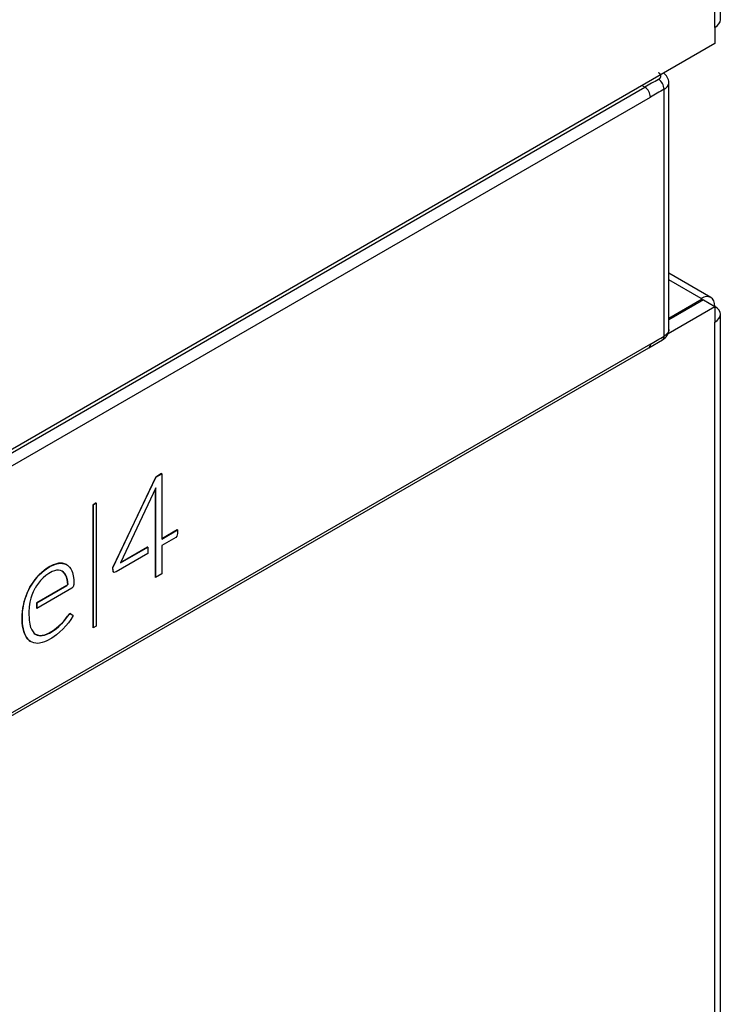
# Model space of a CAD drawing. Header units: millimetres. Extents: x 0 to 287, y 0 to 200.
# Tile 42 of 45: x 272.46 to 276.83, y 116.57 to 122.69. Entities that reach past the tile are written whole.
import ezdxf

# ---------------------------------------------------------------- set-up
doc = ezdxf.new("R2010")
doc.units = ezdxf.units.MM
doc.layers.add('134.126_BW4_CTM-', color=7, linetype='Continuous')
doc.layers.add('Standard', color=7, linetype='Continuous')

# ---------------------------------------------------------------- blocks, each defined once
blk = doc.blocks.new('SE')
at = {"layer": '134.126_BW4_CTM-', "color": 7, "linetype": 'Continuous'}
for p, q in [((276.8149, 122.6852), (276.8149, 134.41)), ((276.7798, 122.6362), (276.7798, 134.3611)), ((276.7798, 122.6362), (276.7798, 122.5382)), ((276.7798, 122.5382), (268.4147, 117.7086)), ((276.4944, 120.761), (276.4944, 122.2946)), ((268.4468, 117.7055), (276.3452, 122.2657)), ((276.3452, 122.2657), (276.3266, 122.2766)), ((276.4651, 120.7205), (276.4651, 122.2534)), ((268.4826, 117.6449), (276.3803, 122.2046)), ((276.7549, 120.9601), (276.4944, 121.1105)), ((276.6949, 120.9542), (276.4944, 121.07)), ((276.702, 120.9501), (276.4944, 120.8302)), ((276.7091, 120.946), (276.4944, 120.8221)), ((276.6949, 120.9542), (276.702, 120.9501)), ((276.702, 120.9419), (276.702, 120.9501)), ((276.7091, 120.946), (276.7798, 120.9052)), ((276.4893, 120.7375), (276.7798, 120.9052)), ((276.7798, 120.9052), (276.7798, 120.8072)), ((276.8149, 99.8233), (276.8149, 120.8562)), ((276.7798, 99.7743), (276.7798, 120.8072)), ((276.37, 120.6485), (276.4549, 120.6977)), ((268.4717, 116.0884), (276.3701, 120.6485)), ((276.3802, 120.6713), (268.4826, 116.1116)), ((273.3071, 119.8454), (273.0391, 119.2815)), ((273.0399, 119.2811), (273.3078, 119.845)), ((273.3437, 119.8665), (273.3071, 119.8454)), ((273.3078, 119.845), (273.3071, 119.8454)), ((273.3078, 119.845), (273.3444, 119.8661)), ((273.3444, 119.8661), (273.3437, 119.8665)), ((273.3444, 119.8661), (273.3444, 119.4605)), ((273.3072, 119.7777), (273.0876, 119.3123)), ((273.3056, 119.7725), (273.3052, 119.2225)), ((273.306, 119.7752), (273.3056, 119.7725)), ((273.3063, 119.7721), (273.3056, 119.7725)), ((273.3059, 119.2221), (273.3063, 119.7721)), ((273.3063, 119.7721), (273.3072, 119.7777)), ((272.937, 119.6843), (272.9186, 119.6737)), ((272.9186, 119.6737), (272.9186, 118.9089)), ((272.9193, 119.6733), (272.9186, 119.6737)), ((272.9193, 119.6733), (272.9377, 119.6839)), ((272.9193, 118.9085), (272.9193, 119.6733)), ((272.9377, 119.6839), (272.937, 119.6843)), ((272.9377, 119.6839), (272.9377, 118.9191)), ((273.441, 119.5171), (273.3444, 119.4613)), ((273.3444, 119.4605), (273.4417, 119.5167)), ((273.4311, 119.4704), (273.3444, 119.4204)), ((273.4378, 119.4776), (273.4311, 119.4704)), ((273.4417, 119.4942), (273.4378, 119.4776)), ((273.4417, 119.5167), (273.441, 119.5171)), ((273.4417, 119.5167), (273.4417, 119.4942)), ((273.0876, 119.3123), (273.257, 119.4101)), ((273.2563, 119.4105), (273.0881, 119.3134)), ((273.257, 119.4101), (273.2563, 119.4105)), ((273.257, 119.4101), (273.257, 119.37)), ((273.3444, 119.4204), (273.3444, 119.2443)), ((273.257, 119.37), (273.0619, 119.2573)), ((272.6492, 119.2892), (272.6273, 119.2757)), ((272.628, 119.2753), (272.6499, 119.2888)), ((272.6688, 119.2995), (272.6492, 119.2892)), ((272.6499, 119.2888), (272.6492, 119.2892)), ((272.6499, 119.2888), (272.6696, 119.2991)), ((272.6843, 119.3051), (272.6688, 119.2995)), ((272.6696, 119.2991), (272.6688, 119.2995)), ((272.6696, 119.2991), (272.685, 119.3047)), ((272.7029, 119.3097), (272.6843, 119.3051)), ((272.685, 119.3047), (272.6843, 119.3051)), ((272.685, 119.3047), (272.7036, 119.3093)), ((272.712, 119.3107), (272.7029, 119.3097)), ((272.7036, 119.3093), (272.7029, 119.3097)), ((272.7036, 119.3093), (272.7127, 119.3103)), ((272.7147, 119.3107), (272.712, 119.3107)), ((272.7127, 119.3103), (272.712, 119.3107)), ((272.7127, 119.3103), (272.7155, 119.3103)), ((272.7279, 119.3097), (272.7147, 119.3107)), ((272.7155, 119.3103), (272.7147, 119.3107)), ((272.7155, 119.3103), (272.7286, 119.3092)), ((272.7402, 119.3069), (272.7279, 119.3097)), ((272.7286, 119.3092), (272.7279, 119.3097)), ((272.7286, 119.3092), (272.7409, 119.3065)), ((272.7518, 119.3024), (272.7402, 119.3069)), ((272.7409, 119.3065), (272.7402, 119.3069)), ((272.7409, 119.3065), (272.7525, 119.302)), ((272.7525, 119.302), (272.7518, 119.3024)), ((272.7525, 119.302), (272.7592, 119.2977)), ((272.7592, 119.2977), (272.7625, 119.2947)), ((272.7625, 119.2947), (272.771, 119.2855)), ((272.771, 119.2855), (272.7787, 119.2748)), ((273.0391, 119.2815), (273.0425, 119.2576)), ((273.0399, 119.2811), (273.0391, 119.2815)), ((272.5702, 119.2247), (272.5571, 119.2085)), ((272.5578, 119.2081), (272.5709, 119.2243)), ((272.5808, 119.2363), (272.5702, 119.2247)), ((272.5709, 119.2243), (272.5702, 119.2247)), ((272.5709, 119.2243), (272.5815, 119.2359)), ((272.5825, 119.238), (272.5808, 119.2363)), ((272.5815, 119.2359), (272.5808, 119.2363)), ((272.5815, 119.2359), (272.5832, 119.2376)), ((272.5989, 119.2533), (272.5825, 119.238)), ((272.5832, 119.2376), (272.5825, 119.238)), ((272.5832, 119.2376), (272.5996, 119.2529)), ((272.6138, 119.2659), (272.5989, 119.2533)), ((272.5996, 119.2529), (272.5989, 119.2533)), ((272.5996, 119.2529), (272.6145, 119.2655)), ((272.6238, 119.2338), (272.6076, 119.22)), ((272.6273, 119.2757), (272.6138, 119.2659)), ((272.6145, 119.2655), (272.6138, 119.2659)), ((272.6145, 119.2655), (272.628, 119.2753)), ((272.6428, 119.2467), (272.6238, 119.2338)), ((272.628, 119.2753), (272.6273, 119.2757)), ((272.6629, 119.2579), (272.6428, 119.2467)), ((272.6776, 119.2634), (272.6629, 119.2579)), ((272.6911, 119.2666), (272.6776, 119.2634)), ((272.7023, 119.267), (272.6911, 119.2666)), ((272.715, 119.265), (272.7023, 119.267)), ((272.7266, 119.2605), (272.715, 119.265)), ((272.7262, 119.2607), (272.7332, 119.2554)), ((272.7339, 119.255), (272.7266, 119.2605)), ((272.7332, 119.2554), (272.7414, 119.2456)), ((272.7339, 119.255), (272.7332, 119.2554)), ((272.7421, 119.2451), (272.7339, 119.255)), ((272.7414, 119.2456), (272.7485, 119.2335)), ((272.7421, 119.2451), (272.7414, 119.2456)), ((272.7492, 119.2331), (272.7421, 119.2451)), ((272.7485, 119.2335), (272.7499, 119.2304)), ((272.7492, 119.2331), (272.7485, 119.2335)), ((272.7507, 119.23), (272.7492, 119.2331)), ((272.7499, 119.2304), (272.756, 119.2091)), ((272.7507, 119.23), (272.7499, 119.2304)), ((272.7567, 119.2087), (272.7507, 119.23)), ((272.7787, 119.2748), (272.7854, 119.2624)), ((272.7854, 119.2624), (272.7892, 119.2527)), ((272.7892, 119.2527), (272.7945, 119.2311)), ((272.7945, 119.2311), (272.7974, 119.2096)), ((273.0432, 119.2572), (273.0399, 119.2811)), ((273.0425, 119.2576), (273.0465, 119.2535)), ((273.0432, 119.2572), (273.0425, 119.2576)), ((273.0472, 119.2531), (273.0432, 119.2572)), ((273.0472, 119.2531), (273.0465, 119.2535)), ((273.0619, 119.2573), (273.0472, 119.2531)), ((273.3059, 119.2221), (273.3052, 119.2225)), ((273.3444, 119.2443), (273.3059, 119.2221)), ((272.5251, 119.1609), (272.5178, 119.147)), ((272.5185, 119.1466), (272.5258, 119.1605)), ((272.5334, 119.1745), (272.5251, 119.1609)), ((272.5258, 119.1605), (272.5251, 119.1609)), ((272.5258, 119.1605), (272.5341, 119.1741)), ((272.5449, 119.1918), (272.5334, 119.1745)), ((272.5341, 119.1741), (272.5334, 119.1745)), ((272.5341, 119.1741), (272.5456, 119.1913)), ((272.5571, 119.2085), (272.5449, 119.1918)), ((272.5456, 119.1913), (272.5449, 119.1918)), ((272.5456, 119.1913), (272.5578, 119.2081)), ((272.5578, 119.2081), (272.5571, 119.2085)), ((272.5659, 119.1696), (272.5573, 119.1552)), ((272.578, 119.1868), (272.5659, 119.1696)), ((272.7548, 119.1713), (272.5684, 119.0636)), ((272.5691, 119.0632), (272.7555, 119.1709)), ((272.591, 119.203), (272.578, 119.1868)), ((272.5949, 119.2074), (272.591, 119.203)), ((272.6076, 119.22), (272.5949, 119.2074)), ((272.7604, 119.1786), (272.7548, 119.1713)), ((272.7555, 119.1709), (272.7548, 119.1713)), ((272.7555, 119.1709), (272.7611, 119.1782)), ((272.756, 119.2091), (272.7604, 119.1786)), ((272.7567, 119.2087), (272.756, 119.2091)), ((272.7611, 119.1782), (272.7567, 119.2087)), ((272.7611, 119.1782), (272.7604, 119.1786)), ((272.7949, 119.164), (272.7865, 119.1552)), ((272.7986, 119.1786), (272.7949, 119.164)), ((272.7974, 119.2096), (272.7986, 119.1786)), ((272.5014, 119.1086), (272.4945, 119.0888)), ((272.4952, 119.0884), (272.5022, 119.1082)), ((272.5092, 119.128), (272.5014, 119.1086)), ((272.5022, 119.1082), (272.5014, 119.1086)), ((272.5022, 119.1082), (272.5099, 119.1276)), ((272.5178, 119.147), (272.5092, 119.128)), ((272.5099, 119.1276), (272.5092, 119.128)), ((272.5099, 119.1276), (272.5185, 119.1466)), ((272.5185, 119.1466), (272.5178, 119.147)), ((272.5377, 119.1109), (272.532, 119.0935)), ((272.5462, 119.1319), (272.5377, 119.1109)), ((272.5558, 119.1522), (272.5462, 119.1319)), ((272.5573, 119.1552), (272.5558, 119.1522)), ((272.7865, 119.1552), (272.5691, 119.0296)), ((272.4859, 119.0579), (272.481, 119.0318)), ((272.4817, 119.0314), (272.4866, 119.0575)), ((272.4897, 119.0733), (272.4859, 119.0579)), ((272.4866, 119.0575), (272.4859, 119.0579)), ((272.4866, 119.0575), (272.4904, 119.0729)), ((272.4945, 119.0888), (272.4897, 119.0733)), ((272.4904, 119.0729), (272.4897, 119.0733)), ((272.4904, 119.0729), (272.4952, 119.0884)), ((272.4952, 119.0884), (272.4945, 119.0888)), ((272.5212, 119.0392), (272.5188, 119.0055)), ((272.5258, 119.0684), (272.5212, 119.0392)), ((272.532, 119.0935), (272.5258, 119.0684)), ((272.5684, 119.0636), (272.5684, 119.0301)), ((272.5691, 119.0632), (272.5684, 119.0636)), ((272.5691, 119.0296), (272.5691, 119.0632)), ((272.4779, 119.0099), (272.4765, 118.9878)), ((272.4765, 118.9878), (272.4765, 118.9575)), ((272.4772, 118.9874), (272.4765, 118.9878)), ((272.4772, 118.9874), (272.4786, 119.0095)), ((272.4772, 118.9571), (272.4772, 118.9874)), ((272.481, 119.0318), (272.4779, 119.0099)), ((272.4786, 119.0095), (272.4779, 119.0099)), ((272.4786, 119.0095), (272.4817, 119.0314)), ((272.4817, 119.0314), (272.481, 119.0318)), ((272.5188, 119.0055), (272.5207, 118.9558)), ((272.5691, 119.0296), (272.5684, 119.0301)), ((272.7588, 118.9814), (272.7378, 118.9538)), ((272.7385, 118.9534), (272.7595, 118.981)), ((272.7675, 118.9923), (272.7588, 118.9814)), ((272.7595, 118.981), (272.7588, 118.9814)), ((272.7595, 118.981), (272.7682, 118.9919)), ((272.7779, 118.997), (272.7675, 118.9923)), ((272.7682, 118.9919), (272.7675, 118.9923)), ((272.7682, 118.9919), (272.7786, 118.9966)), ((272.7786, 118.9966), (272.7779, 118.997)), ((272.7786, 118.9966), (272.7931, 118.9851)), ((272.7931, 118.9851), (272.7798, 118.9612)), ((272.4765, 118.9575), (272.4773, 118.9381)), ((272.4772, 118.9571), (272.4765, 118.9575)), ((272.478, 118.9377), (272.4772, 118.9571)), ((272.4773, 118.9381), (272.4792, 118.9211)), ((272.478, 118.9377), (272.4773, 118.9381)), ((272.4799, 118.9207), (272.478, 118.9377)), ((272.4792, 118.9211), (272.4825, 118.9032)), ((272.4799, 118.9207), (272.4792, 118.9211)), ((272.4832, 118.9028), (272.4799, 118.9207)), ((272.5207, 118.9558), (272.5246, 118.9318)), ((272.5246, 118.9318), (272.53, 118.912)), ((272.7045, 118.9183), (272.688, 118.9041)), ((272.6887, 118.9037), (272.7052, 118.9179)), ((272.7209, 118.9348), (272.7045, 118.9183)), ((272.7052, 118.9179), (272.7045, 118.9183)), ((272.7052, 118.9179), (272.7216, 118.9344)), ((272.7378, 118.9538), (272.7209, 118.9348)), ((272.7216, 118.9344), (272.7209, 118.9348)), ((272.7216, 118.9344), (272.7385, 118.9534)), ((272.7487, 118.9204), (272.7302, 118.9006)), ((272.7385, 118.9534), (272.7378, 118.9538)), ((272.7644, 118.9394), (272.7487, 118.9204)), ((272.7798, 118.9612), (272.7644, 118.9394)), ((272.9377, 118.9191), (272.9193, 118.9085)), ((272.4825, 118.9032), (272.4866, 118.8864)), ((272.4832, 118.9028), (272.4825, 118.9032)), ((272.4873, 118.886), (272.4832, 118.9028)), ((272.4866, 118.8864), (272.4907, 118.8744)), ((272.4873, 118.886), (272.4866, 118.8864)), ((272.4914, 118.874), (272.4873, 118.886)), ((272.4907, 118.8744), (272.4971, 118.8614)), ((272.4914, 118.874), (272.4907, 118.8744)), ((272.4978, 118.861), (272.4914, 118.874)), ((272.4971, 118.8614), (272.5041, 118.8497)), ((272.4978, 118.861), (272.4971, 118.8614)), ((272.5048, 118.8492), (272.4978, 118.861)), ((272.53, 118.912), (272.5311, 118.9091)), ((272.5311, 118.9091), (272.5374, 118.8958)), ((272.5374, 118.8958), (272.5446, 118.8843)), ((272.5446, 118.8843), (272.5526, 118.8745)), ((272.5526, 118.8745), (272.559, 118.8695)), ((272.569, 118.8648), (272.5587, 118.8697)), ((272.559, 118.8695), (272.5697, 118.8644)), ((272.5807, 118.8615), (272.569, 118.8648)), ((272.5697, 118.8644), (272.569, 118.8648)), ((272.5697, 118.8644), (272.5814, 118.8611)), ((272.5932, 118.8602), (272.5807, 118.8615)), ((272.5814, 118.8611), (272.5807, 118.8615)), ((272.5814, 118.8611), (272.5939, 118.8598)), ((272.6014, 118.8609), (272.5932, 118.8602)), ((272.5939, 118.8598), (272.5932, 118.8602)), ((272.5939, 118.8598), (272.6021, 118.8605)), ((272.6161, 118.8642), (272.6014, 118.8609)), ((272.6021, 118.8605), (272.6014, 118.8609)), ((272.6021, 118.8605), (272.6168, 118.8638)), ((272.6307, 118.8692), (272.6161, 118.8642)), ((272.6168, 118.8638), (272.6161, 118.8642)), ((272.6168, 118.8638), (272.6314, 118.8688)), ((272.6453, 118.8763), (272.6307, 118.8692)), ((272.6314, 118.8688), (272.6307, 118.8692)), ((272.6314, 118.8688), (272.646, 118.8759)), ((272.67, 118.8908), (272.6453, 118.8763)), ((272.646, 118.8759), (272.6453, 118.8763)), ((272.646, 118.8759), (272.6707, 118.8904)), ((272.6899, 118.8648), (272.6607, 118.8441)), ((272.688, 118.9041), (272.67, 118.8908)), ((272.6707, 118.8904), (272.67, 118.8908)), ((272.6707, 118.8904), (272.6887, 118.9037)), ((272.6887, 118.9037), (272.688, 118.9041)), ((272.7121, 118.8836), (272.6899, 118.8648)), ((272.7302, 118.9006), (272.7121, 118.8836)), ((272.9193, 118.9085), (272.9186, 118.9089)), ((272.5041, 118.8497), (272.5119, 118.8393)), ((272.5048, 118.8492), (272.5041, 118.8497)), ((272.5126, 118.8389), (272.5048, 118.8492)), ((272.5119, 118.8393), (272.5204, 118.8303)), ((272.5126, 118.8389), (272.5119, 118.8393)), ((272.5211, 118.8299), (272.5126, 118.8389)), ((272.5204, 118.8303), (272.528, 118.8247)), ((272.5211, 118.8299), (272.5204, 118.8303)), ((272.5287, 118.8243), (272.5211, 118.8299)), ((272.5287, 118.8243), (272.528, 118.8247)), ((272.5393, 118.8193), (272.5287, 118.8243)), ((272.5505, 118.8158), (272.5393, 118.8193)), ((272.5623, 118.8135), (272.5505, 118.8158)), ((272.5748, 118.8127), (272.5623, 118.8135)), ((272.5855, 118.8136), (272.5748, 118.8127)), ((272.6016, 118.817), (272.5855, 118.8136)), ((272.6165, 118.8216), (272.6016, 118.817)), ((272.6301, 118.8274), (272.6165, 118.8216)), ((272.6607, 118.8441), (272.6301, 118.8274))]:
    blk.add_line(p, q, dxfattribs=at)
for centre, radius, start, end in [((276.4192, 122.2917), 0.0753, 1.88997, 56.34287), ((294.7991, 90.3015), 36.9087, 119.84696, 119.99913), ((276.3884, 122.2501), 0.0768, 2.45872, 57.03906), ((276.3033, 122.201), 0.077, 2.66784, 57.04349), ((276.4193, 120.7638), 0.0751, 298.267, 358.07977)]:
    blk.add_arc(centre, radius, start, end, dxfattribs=at)
for centre, major_axis, start_param, end_param in [((276.6949, 122.6852), (-0.12, 0), 2.356194, 3.141593), ((276.379, 94.9655), (16.6793, 28.8907), 0.781725, 0.785323), ((276.6949, 120.8562), (-0.06, -0.1039), 2.356194, 3.926991), ((276.6949, 120.8562), (-0.12, 0), 2.356194, 3.926991), ((276.379, 147.9163), (-16.6837, -28.8984), 0.785427, 0.789024)]:
    blk.add_ellipse(centre, major_axis=major_axis, ratio=0.57735, start_param=start_param, end_param=end_param, dxfattribs=at)
for points, degree, knots in [([(276.4302, 122.3146), (276.4359, 122.3179), (276.4405, 122.3219), (276.4436, 122.3263), (276.4463, 122.3354), (276.443, 122.3445), (276.44, 122.3486), (276.4356, 122.3524), (276.4302, 122.3556)], 5, [0, 0, 0, 0, 0, 0, 0.519821, 0.519821, 0.519821, 1, 1, 1, 1, 1, 1]), ([(276.3699, 120.6484), (276.3699, 120.6484), (276.37, 120.6485), (276.3765, 120.6523), (276.3802, 120.6607), (276.3802, 120.6713)], 3, [0.4973054, 0.4973054, 0.4973054, 0.4973054, 0.5, 0.5, 1, 1, 1, 1])]:
    blk.add_open_spline(points, degree=degree, knots=knots, dxfattribs=at)
for points in [[(276.4651, 122.2534), (276.476, 122.2597), (276.4847, 122.2671), (276.4908, 122.2754), (276.4941, 122.2842), (276.4944, 122.2931)], [(276.4944, 120.7613), (276.4944, 120.7522), (276.4913, 120.7432), (276.4851, 120.7346), (276.4762, 120.7269), (276.4651, 120.7205)], [(276.4549, 120.6977), (276.4588, 120.6999), (276.4619, 120.7035), (276.4641, 120.7083), (276.4651, 120.7141), (276.4651, 120.7205)]]:
    blk.add_open_spline(points, degree=5, dxfattribs=at)

msp = doc.modelspace()

# ---------------------------------------------------------------- block references
at = {"layer": 'Standard'}
msp.add_blockref('SE', (0, 0), dxfattribs=at)

doc.saveas('drawing.dxf')
